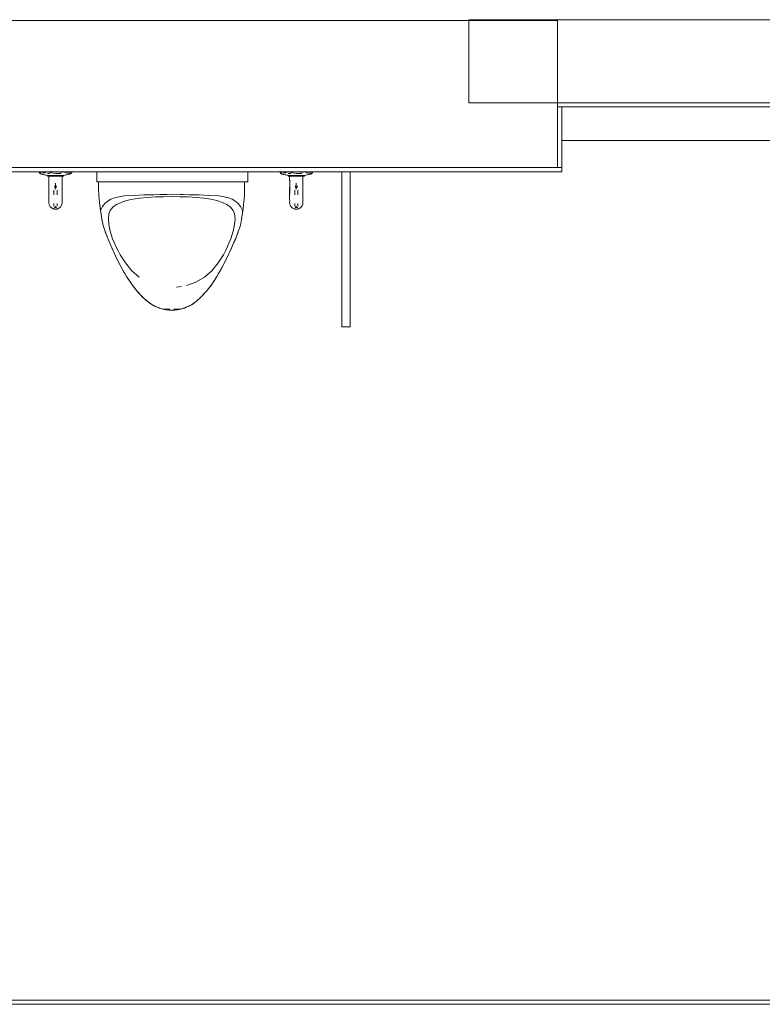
# Model space of a CAD drawing. Header units: millimetres. Extents: x -261 to 187, y -214 to 106.
# Tile 167 of 256: x -211.92 to -210.14, y -143.05 to -140.68. Entities that reach past the tile are written whole.
import ezdxf

# ---------------------------------------------------------------- set-up
doc = ezdxf.new("R2010")
doc.units = ezdxf.units.MM
doc.header["$LTSCALE"] = 0.005
doc.header["$MEASUREMENT"] = 0
for name, color, linetype, lineweight in [('IFC-Elemento terminal-Contorno', 9, 'Continuous', 5), ('IFC-Parede padrão-Contorno', 9, 'Continuous', 5), ('IFC-Parede-Contorno', 9, 'Continuous', 5), ('IFC-Viga-Contorno', 9, 'Continuous', 5)]:
    doc.layers.add(name, color=color, linetype=linetype, lineweight=lineweight)

msp = doc.modelspace()

# ---------------------------------------------------------------- linework, layer by layer
at = {"layer": 'IFC-Elemento terminal-Contorno', "lineweight": 5}
for p, q in [((-211.8781, -141.0473), (-211.8778, -141.0487)), ((-211.8778, -141.0487), (-211.8769, -141.0492)), ((-211.8778, -141.0487), (-211.8764, -141.0506)), ((-211.8776, -141.0473), (-211.8773, -141.0487)), ((-211.8773, -141.0487), (-211.8756, -141.0496)), ((-211.8773, -141.0487), (-211.8759, -141.0506)), ((-211.8764, -141.0506), (-211.8757, -141.0514)), ((-211.8759, -141.0506), (-211.8752, -141.0514)), ((-211.8757, -141.0514), (-211.8735, -141.0527)), ((-211.8757, -141.0514), (-211.8742, -141.052)), ((-211.8756, -141.0496), (-211.874, -141.0483)), ((-211.8752, -141.0514), (-211.8729, -141.0523)), ((-211.8752, -141.0514), (-211.873, -141.0527)), ((-211.8735, -141.0527), (-211.8688, -141.0535)), ((-211.873, -141.0527), (-211.8683, -141.0535)), ((-211.8729, -141.0523), (-211.8683, -141.0535)), ((-211.8699, -141.0532), (-211.8688, -141.0535)), ((-211.8697, -141.0499), (-211.8645, -141.0502)), ((-211.8688, -141.0535), (-211.8645, -141.0545)), ((-211.8688, -141.0535), (-211.8585, -141.0561)), ((-211.8683, -141.0535), (-211.8565, -141.0561)), ((-211.8683, -141.0535), (-211.858, -141.0561)), ((-211.8645, -141.0502), (-211.861, -141.0483)), ((-211.8585, -141.0561), (-211.858, -141.0561)), ((-211.8585, -141.0561), (-211.858, -141.0578)), ((-211.8582, -141.0513), (-211.8522, -141.0512)), ((-211.858, -141.0561), (-211.8565, -141.0561)), ((-211.858, -141.0561), (-211.8575, -141.0578)), ((-211.858, -141.0578), (-211.8575, -141.0578)), ((-211.8575, -141.0578), (-211.8561, -141.0578)), ((-211.8565, -141.0561), (-211.8551, -141.0561)), ((-211.8561, -141.0578), (-211.8547, -141.0578)), ((-211.8551, -141.0561), (-211.8537, -141.0561)), ((-211.855, -141.0484), (-211.8472, -141.0498)), ((-211.8547, -141.0588), (-211.8547, -141.0578)), ((-211.8547, -141.0578), (-211.8534, -141.0578)), ((-211.8547, -141.0611), (-211.8547, -141.0588)), ((-211.8547, -141.0588), (-211.8546, -141.0744)), ((-211.8547, -141.0611), (-211.8546, -141.078)), ((-211.8537, -141.0561), (-211.8523, -141.0561)), ((-211.8534, -141.0578), (-211.852, -141.0578)), ((-211.8523, -141.0561), (-211.852, -141.0578)), ((-211.8523, -141.0561), (-211.8489, -141.0561)), ((-211.852, -141.0578), (-211.8487, -141.0578)), ((-211.8489, -141.0561), (-211.8455, -141.0561)), ((-211.8487, -141.0578), (-211.8454, -141.0578)), ((-211.8472, -141.0498), (-211.8387, -141.0511)), ((-211.8455, -141.0561), (-211.8421, -141.0561)), ((-211.8454, -141.0578), (-211.8429, -141.0578)), ((-211.8429, -141.0578), (-211.8387, -141.0578)), ((-211.8421, -141.0561), (-211.8414, -141.0561)), ((-211.8414, -141.0561), (-211.8387, -141.0561)), ((-211.8387, -141.0511), (-211.8321, -141.0512)), ((-211.8387, -141.0578), (-211.8387, -141.0561)), ((-211.8387, -141.0561), (-211.8353, -141.0561)), ((-211.8387, -141.0578), (-211.8354, -141.0578)), ((-211.8354, -141.0578), (-211.8321, -141.0578)), ((-211.8353, -141.0561), (-211.8344, -141.0561)), ((-211.8344, -141.0561), (-211.8319, -141.0561)), ((-211.8321, -141.0512), (-211.8256, -141.0512)), ((-211.8321, -141.0578), (-211.8288, -141.0578)), ((-211.8319, -141.0561), (-211.8251, -141.0561)), ((-211.8319, -141.0561), (-211.83, -141.0561)), ((-211.83, -141.0561), (-211.8285, -141.0561)), ((-211.8288, -141.0578), (-211.8254, -141.0578)), ((-211.8286, -141.0483), (-211.8214, -141.0485)), ((-211.8254, -141.0578), (-211.8251, -141.0561)), ((-211.8254, -141.0578), (-211.8241, -141.0578)), ((-211.8251, -141.0561), (-211.8237, -141.0561)), ((-211.8241, -141.0578), (-211.8227, -141.0578)), ((-211.8237, -141.0561), (-211.8223, -141.0561)), ((-211.8228, -141.0763), (-211.8227, -141.0588)), ((-211.8228, -141.0704), (-211.8227, -141.0611)), ((-211.8227, -141.0611), (-211.8227, -141.0578)), ((-211.8227, -141.0588), (-211.8227, -141.0578)), ((-211.8227, -141.0578), (-211.8213, -141.0578)), ((-211.8223, -141.0561), (-211.8209, -141.0561)), ((-211.8213, -141.0578), (-211.8199, -141.0578)), ((-211.8209, -141.0561), (-211.8091, -141.0535)), ((-211.8209, -141.0561), (-211.8195, -141.0561)), ((-211.8199, -141.0578), (-211.8195, -141.0561)), ((-211.8199, -141.0578), (-211.8194, -141.0578)), ((-211.8195, -141.0561), (-211.8091, -141.0535)), ((-211.8195, -141.0561), (-211.8189, -141.0561)), ((-211.8194, -141.0578), (-211.8189, -141.0561)), ((-211.8189, -141.0561), (-211.8086, -141.0535)), ((-211.8163, -141.0493), (-211.8103, -141.051)), ((-211.8129, -141.0545), (-211.8086, -141.0535)), ((-211.8103, -141.051), (-211.8062, -141.051)), ((-211.8091, -141.0535), (-211.8045, -141.0527)), ((-211.8086, -141.0535), (-211.8039, -141.0527)), ((-211.8062, -141.051), (-211.8029, -141.0505)), ((-211.8045, -141.0527), (-211.8022, -141.0514)), ((-211.8039, -141.0527), (-211.8017, -141.0514)), ((-211.8029, -141.0505), (-211.8015, -141.0506)), ((-211.8022, -141.0514), (-211.8015, -141.0506)), ((-211.8017, -141.0514), (-211.801, -141.0506)), ((-211.8015, -141.0506), (-211.8002, -141.0487)), ((-211.8015, -141.0506), (-211.801, -141.0506)), ((-211.801, -141.0506), (-211.7996, -141.0487)), ((-211.8002, -141.0487), (-211.7999, -141.0473)), ((-211.7996, -141.0487), (-211.7993, -141.0473)), ((-211.7388, -141.0715), (-211.7388, -141.0473)), ((-211.3755, -141.0715), (-211.3755, -141.0473)), ((-211.2982, -141.0473), (-211.2979, -141.0487)), ((-211.2979, -141.0487), (-211.297, -141.0492)), ((-211.2979, -141.0487), (-211.2965, -141.0506)), ((-211.2976, -141.0473), (-211.2973, -141.0487)), ((-211.2973, -141.0487), (-211.2957, -141.0496)), ((-211.2973, -141.0487), (-211.296, -141.0506)), ((-211.2965, -141.0506), (-211.2958, -141.0514)), ((-211.296, -141.0506), (-211.2953, -141.0514)), ((-211.2958, -141.0514), (-211.2935, -141.0527)), ((-211.2958, -141.0514), (-211.2942, -141.052)), ((-211.2957, -141.0496), (-211.2941, -141.0483)), ((-211.2953, -141.0514), (-211.2929, -141.0523)), ((-211.2953, -141.0514), (-211.293, -141.0527)), ((-211.2935, -141.0527), (-211.2889, -141.0535)), ((-211.293, -141.0527), (-211.2883, -141.0535)), ((-211.2929, -141.0523), (-211.2883, -141.0535)), ((-211.29, -141.0532), (-211.2889, -141.0535)), ((-211.2898, -141.0499), (-211.2845, -141.0502)), ((-211.2889, -141.0535), (-211.2845, -141.0545)), ((-211.2889, -141.0535), (-211.2786, -141.0561)), ((-211.2883, -141.0535), (-211.2766, -141.0561)), ((-211.2883, -141.0535), (-211.278, -141.0561)), ((-211.2845, -141.0502), (-211.2811, -141.0483)), ((-211.2786, -141.0561), (-211.278, -141.0561)), ((-211.2786, -141.0561), (-211.2781, -141.0578)), ((-211.2783, -141.0513), (-211.2722, -141.0512)), ((-211.2781, -141.0578), (-211.2775, -141.0578)), ((-211.278, -141.0561), (-211.2766, -141.0561)), ((-211.278, -141.0561), (-211.2775, -141.0578)), ((-211.2775, -141.0578), (-211.2762, -141.0578)), ((-211.2766, -141.0561), (-211.2752, -141.0561)), ((-211.2762, -141.0578), (-211.2748, -141.0578)), ((-211.2752, -141.0561), (-211.2738, -141.0561)), ((-211.2751, -141.0484), (-211.2673, -141.0498)), ((-211.2748, -141.0588), (-211.2748, -141.0578)), ((-211.2748, -141.0578), (-211.2734, -141.0578)), ((-211.2748, -141.0611), (-211.2748, -141.0588)), ((-211.2748, -141.0588), (-211.2747, -141.0744)), ((-211.2748, -141.0611), (-211.2747, -141.078)), ((-211.2738, -141.0561), (-211.2724, -141.0561)), ((-211.2734, -141.0578), (-211.272, -141.0578)), ((-211.2724, -141.0561), (-211.272, -141.0578)), ((-211.2724, -141.0561), (-211.269, -141.0561)), ((-211.272, -141.0578), (-211.2687, -141.0578)), ((-211.269, -141.0561), (-211.2656, -141.0561)), ((-211.2687, -141.0578), (-211.2654, -141.0578)), ((-211.2673, -141.0498), (-211.2588, -141.0511)), ((-211.2656, -141.0561), (-211.2622, -141.0561)), ((-211.2654, -141.0578), (-211.263, -141.0578)), ((-211.263, -141.0578), (-211.2588, -141.0578)), ((-211.2622, -141.0561), (-211.2615, -141.0561)), ((-211.2615, -141.0561), (-211.2588, -141.0561)), ((-211.2588, -141.0511), (-211.2521, -141.0512)), ((-211.2588, -141.0578), (-211.2588, -141.0561)), ((-211.2588, -141.0561), (-211.2554, -141.0561)), ((-211.2588, -141.0578), (-211.2554, -141.0578)), ((-211.2554, -141.0561), (-211.2544, -141.0561)), ((-211.2554, -141.0578), (-211.2521, -141.0578)), ((-211.2544, -141.0561), (-211.252, -141.0561)), ((-211.2521, -141.0512), (-211.2457, -141.0512)), ((-211.2521, -141.0578), (-211.2488, -141.0578)), ((-211.252, -141.0561), (-211.2452, -141.0561)), ((-211.252, -141.0561), (-211.2501, -141.0561)), ((-211.2501, -141.0561), (-211.2486, -141.0561)), ((-211.2488, -141.0578), (-211.2455, -141.0578)), ((-211.2487, -141.0483), (-211.2414, -141.0485)), ((-211.2455, -141.0578), (-211.2452, -141.0561)), ((-211.2455, -141.0578), (-211.2441, -141.0578)), ((-211.2452, -141.0561), (-211.2437, -141.0561)), ((-211.2441, -141.0578), (-211.2427, -141.0578)), ((-211.2437, -141.0561), (-211.2423, -141.0561)), ((-211.2428, -141.0611), (-211.2428, -141.0578)), ((-211.2428, -141.0588), (-211.2428, -141.0578)), ((-211.2428, -141.0763), (-211.2428, -141.0588)), ((-211.2428, -141.0704), (-211.2428, -141.0611)), ((-211.2427, -141.0578), (-211.2414, -141.0578)), ((-211.2423, -141.0561), (-211.2409, -141.0561)), ((-211.2414, -141.0578), (-211.24, -141.0578)), ((-211.2409, -141.0561), (-211.2292, -141.0535)), ((-211.2409, -141.0561), (-211.2395, -141.0561)), ((-211.24, -141.0578), (-211.2395, -141.0561)), ((-211.24, -141.0578), (-211.2394, -141.0578)), ((-211.2395, -141.0561), (-211.2292, -141.0535)), ((-211.2395, -141.0561), (-211.239, -141.0561)), ((-211.2394, -141.0578), (-211.239, -141.0561)), ((-211.239, -141.0561), (-211.2287, -141.0535)), ((-211.2363, -141.0493), (-211.2304, -141.051)), ((-211.233, -141.0545), (-211.2287, -141.0535)), ((-211.2304, -141.051), (-211.2262, -141.051)), ((-211.2292, -141.0535), (-211.2245, -141.0527)), ((-211.2287, -141.0535), (-211.224, -141.0527)), ((-211.2262, -141.051), (-211.223, -141.0505)), ((-211.2245, -141.0527), (-211.2223, -141.0514)), ((-211.224, -141.0527), (-211.2217, -141.0514)), ((-211.223, -141.0505), (-211.2216, -141.0506)), ((-211.2223, -141.0514), (-211.2216, -141.0506)), ((-211.2217, -141.0514), (-211.221, -141.0506)), ((-211.2216, -141.0506), (-211.2202, -141.0487)), ((-211.2216, -141.0506), (-211.221, -141.0506)), ((-211.221, -141.0506), (-211.2196, -141.0487)), ((-211.2202, -141.0487), (-211.2199, -141.0473)), ((-211.2196, -141.0487), (-211.2194, -141.0473)), ((-211.8547, -141.0895), (-211.8546, -141.078)), ((-211.8547, -141.0895), (-211.8547, -141.1001)), ((-211.8547, -141.1067), (-211.8546, -141.0914)), ((-211.8546, -141.0914), (-211.8546, -141.0744)), ((-211.8427, -141.1024), (-211.8426, -141.0912)), ((-211.8412, -141.0811), (-211.8387, -141.0888)), ((-211.8387, -141.0888), (-211.8387, -141.0744)), ((-211.8387, -141.0888), (-211.8362, -141.0811)), ((-211.8348, -141.0912), (-211.8347, -141.1024)), ((-211.8228, -141.0763), (-211.8227, -141.0882)), ((-211.8227, -141.0992), (-211.8227, -141.0882)), ((-211.7388, -141.0715), (-211.7284, -141.0715)), ((-211.7354, -141.0715), (-211.7353, -141.0897)), ((-211.7354, -141.0888), (-211.7353, -141.0877)), ((-211.7354, -141.0888), (-211.7353, -141.0897)), ((-211.7353, -141.0897), (-211.7343, -141.1029)), ((-211.7285, -141.0715), (-211.7284, -141.0715)), ((-211.7284, -141.0715), (-211.7071, -141.0715)), ((-211.7071, -141.0715), (-211.6972, -141.0715)), ((-211.6972, -141.0715), (-211.6837, -141.0715)), ((-211.6837, -141.0715), (-211.6673, -141.0715)), ((-211.6673, -141.0715), (-211.6488, -141.0715)), ((-211.6488, -141.0715), (-211.588, -141.0715)), ((-211.588, -141.0715), (-211.5263, -141.0715)), ((-211.5263, -141.0715), (-211.4655, -141.0715)), ((-211.4655, -141.0715), (-211.447, -141.0715)), ((-211.447, -141.0715), (-211.4306, -141.0715)), ((-211.4306, -141.0715), (-211.4171, -141.0715)), ((-211.4171, -141.0715), (-211.4072, -141.0715)), ((-211.4072, -141.0715), (-211.3859, -141.0715)), ((-211.3859, -141.0715), (-211.3755, -141.0715)), ((-211.3833, -141.0715), (-211.3832, -141.1024)), ((-211.2748, -141.0895), (-211.2747, -141.078)), ((-211.2748, -141.0895), (-211.2748, -141.1001)), ((-211.2748, -141.1067), (-211.2747, -141.0914)), ((-211.2747, -141.0914), (-211.2747, -141.0744)), ((-211.2627, -141.1024), (-211.2627, -141.0912)), ((-211.2612, -141.0811), (-211.2588, -141.0888)), ((-211.2588, -141.0888), (-211.2588, -141.0744)), ((-211.2588, -141.0888), (-211.2563, -141.0811)), ((-211.2549, -141.0912), (-211.2548, -141.1024)), ((-211.2428, -141.0763), (-211.2428, -141.0882)), ((-211.2428, -141.0992), (-211.2428, -141.0882)), ((-211.8547, -141.1001), (-211.8547, -141.1028)), ((-211.8547, -141.1067), (-211.8547, -141.1137)), ((-211.8547, -141.1137), (-211.8546, -141.1172)), ((-211.823, -141.118), (-211.8228, -141.1112)), ((-211.8228, -141.1104), (-211.8227, -141.0992)), ((-211.8228, -141.1177), (-211.8228, -141.1104)), ((-211.8228, -141.1112), (-211.8228, -141.1104)), ((-211.8228, -141.1173), (-211.8227, -141.114)), ((-211.8227, -141.1027), (-211.8227, -141.1073)), ((-211.8227, -141.1073), (-211.8227, -141.114)), ((-211.7343, -141.1029), (-211.7341, -141.1043)), ((-211.7341, -141.1043), (-211.7325, -141.1203)), ((-211.712, -141.117), (-211.7051, -141.1131)), ((-211.7051, -141.1131), (-211.6963, -141.1099)), ((-211.6963, -141.1099), (-211.6857, -141.1074)), ((-211.6857, -141.1074), (-211.6735, -141.1055)), ((-211.6735, -141.1055), (-211.6502, -141.1041)), ((-211.6675, -141.1166), (-211.6525, -141.1132)), ((-211.6525, -141.1132), (-211.6357, -141.1107)), ((-211.6502, -141.1041), (-211.6262, -141.1031)), ((-211.6357, -141.1107), (-211.6175, -141.109)), ((-211.6262, -141.1031), (-211.6016, -141.1026)), ((-211.6175, -141.109), (-211.5983, -141.1079)), ((-211.6016, -141.1026), (-211.5872, -141.1022)), ((-211.5983, -141.1079), (-211.5786, -141.1073)), ((-211.5872, -141.1022), (-211.5805, -141.102)), ((-211.5805, -141.102), (-211.5699, -141.1018)), ((-211.5786, -141.1073), (-211.5587, -141.1072)), ((-211.5699, -141.1018), (-211.5593, -141.1015)), ((-211.5593, -141.1015), (-211.5381, -141.102)), ((-211.5587, -141.1072), (-211.539, -141.1073)), ((-211.539, -141.1073), (-211.5193, -141.1079)), ((-211.5381, -141.102), (-211.5314, -141.1022)), ((-211.5314, -141.1022), (-211.5169, -141.1026)), ((-211.5193, -141.1079), (-211.5, -141.109)), ((-211.5169, -141.1026), (-211.4924, -141.1031)), ((-211.5, -141.109), (-211.4818, -141.1107)), ((-211.4924, -141.1031), (-211.4684, -141.1041)), ((-211.4818, -141.1107), (-211.465, -141.1132)), ((-211.4684, -141.1041), (-211.4451, -141.1055)), ((-211.465, -141.1132), (-211.45, -141.1166)), ((-211.4451, -141.1055), (-211.4329, -141.1074)), ((-211.4329, -141.1074), (-211.4223, -141.1099)), ((-211.4223, -141.1099), (-211.4135, -141.1131)), ((-211.4135, -141.1131), (-211.4066, -141.117)), ((-211.3857, -141.1265), (-211.3843, -141.1143)), ((-211.3843, -141.1143), (-211.3841, -141.1125)), ((-211.3841, -141.1125), (-211.3833, -141.1034)), ((-211.3833, -141.1034), (-211.3832, -141.1024)), ((-211.2748, -141.1001), (-211.2747, -141.1028)), ((-211.2748, -141.1067), (-211.2748, -141.1137)), ((-211.2748, -141.1137), (-211.2747, -141.1172)), ((-211.243, -141.118), (-211.2428, -141.1112)), ((-211.2428, -141.1104), (-211.2428, -141.0992)), ((-211.2428, -141.1027), (-211.2428, -141.1073)), ((-211.2428, -141.1073), (-211.2428, -141.114)), ((-211.2428, -141.1177), (-211.2428, -141.1104)), ((-211.2428, -141.1112), (-211.2428, -141.1104)), ((-211.2428, -141.1173), (-211.2428, -141.114)), ((-211.8547, -141.1213), (-211.8546, -141.1172)), ((-211.8547, -141.1213), (-211.8546, -141.1234)), ((-211.8546, -141.1234), (-211.8542, -141.1255)), ((-211.8542, -141.1255), (-211.8535, -141.1274)), ((-211.8535, -141.1274), (-211.8526, -141.1293)), ((-211.8526, -141.1293), (-211.8514, -141.1311)), ((-211.8514, -141.1311), (-211.85, -141.1326)), ((-211.85, -141.1326), (-211.8485, -141.134)), ((-211.8485, -141.134), (-211.8467, -141.1352)), ((-211.8467, -141.1352), (-211.8443, -141.1363)), ((-211.8467, -141.1352), (-211.845, -141.136)), ((-211.8452, -141.1359), (-211.8448, -141.1361)), ((-211.8448, -141.1361), (-211.8443, -141.1363)), ((-211.8448, -141.1361), (-211.8446, -141.1362)), ((-211.8446, -141.1362), (-211.8445, -141.1362)), ((-211.8443, -141.1363), (-211.8429, -141.1368)), ((-211.8429, -141.1368), (-211.8387, -141.1373)), ((-211.8429, -141.1368), (-211.8418, -141.137)), ((-211.8427, -141.1235), (-211.8426, -141.1298)), ((-211.8418, -141.137), (-211.8387, -141.1373)), ((-211.8418, -141.137), (-211.8417, -141.137)), ((-211.8417, -141.137), (-211.8387, -141.1373)), ((-211.8412, -141.1339), (-211.8387, -141.1313)), ((-211.8387, -141.1313), (-211.8362, -141.1339)), ((-211.8387, -141.1342), (-211.8387, -141.1313)), ((-211.8387, -141.1373), (-211.8358, -141.1371)), ((-211.8358, -141.1371), (-211.8346, -141.1368)), ((-211.8358, -141.1371), (-211.8356, -141.137)), ((-211.8356, -141.137), (-211.8346, -141.1368)), ((-211.8348, -141.1298), (-211.8347, -141.1235)), ((-211.8346, -141.1368), (-211.8329, -141.1362)), ((-211.8346, -141.1368), (-211.8331, -141.1363)), ((-211.8331, -141.1363), (-211.833, -141.1363)), ((-211.8329, -141.1362), (-211.8307, -141.1352)), ((-211.8329, -141.1362), (-211.8326, -141.1361)), ((-211.8326, -141.1361), (-211.8323, -141.136)), ((-211.8307, -141.1352), (-211.829, -141.134)), ((-211.829, -141.134), (-211.8274, -141.1326)), ((-211.8274, -141.1326), (-211.826, -141.1311)), ((-211.826, -141.1311), (-211.8249, -141.1293)), ((-211.8249, -141.1293), (-211.8239, -141.1274)), ((-211.8239, -141.1274), (-211.8233, -141.1255)), ((-211.8233, -141.1255), (-211.8229, -141.1234)), ((-211.8229, -141.1234), (-211.8227, -141.1213)), ((-211.8228, -141.1173), (-211.8227, -141.1213)), ((-211.8228, -141.1177), (-211.8227, -141.1213)), ((-211.7325, -141.1203), (-211.7324, -141.1218)), ((-211.7324, -141.1218), (-211.73, -141.1402)), ((-211.7313, -141.1302), (-211.7303, -141.1386)), ((-211.7303, -141.1386), (-211.7302, -141.1393)), ((-211.7303, -141.1386), (-211.7302, -141.1394)), ((-211.73, -141.1402), (-211.7255, -141.1313)), ((-211.7255, -141.1313), (-211.7195, -141.1235)), ((-211.7195, -141.1235), (-211.712, -141.117)), ((-211.707, -141.1402), (-211.7004, -141.1327)), ((-211.7004, -141.1327), (-211.6916, -141.1263)), ((-211.6916, -141.1263), (-211.6806, -141.1209)), ((-211.6806, -141.1209), (-211.6675, -141.1166)), ((-211.45, -141.1166), (-211.4369, -141.1209)), ((-211.4369, -141.1209), (-211.4259, -141.1263)), ((-211.4259, -141.1263), (-211.4171, -141.1327)), ((-211.4171, -141.1327), (-211.4105, -141.1402)), ((-211.4066, -141.117), (-211.3991, -141.1235)), ((-211.3991, -141.1235), (-211.3931, -141.1313)), ((-211.3931, -141.1313), (-211.3885, -141.1402)), ((-211.3877, -141.1418), (-211.3857, -141.1265)), ((-211.3868, -141.1351), (-211.3859, -141.1286)), ((-211.3863, -141.1311), (-211.3859, -141.1286)), ((-211.3859, -141.1286), (-211.3857, -141.1265)), ((-211.2748, -141.1213), (-211.2747, -141.1172)), ((-211.2748, -141.1213), (-211.2746, -141.1234)), ((-211.2746, -141.1234), (-211.2742, -141.1255)), ((-211.2742, -141.1255), (-211.2735, -141.1274)), ((-211.2735, -141.1274), (-211.2726, -141.1293)), ((-211.2726, -141.1293), (-211.2715, -141.1311)), ((-211.2715, -141.1311), (-211.2701, -141.1326)), ((-211.2701, -141.1326), (-211.2685, -141.134)), ((-211.2685, -141.134), (-211.2668, -141.1352)), ((-211.2668, -141.1352), (-211.2643, -141.1363)), ((-211.2668, -141.1352), (-211.2651, -141.136)), ((-211.2653, -141.1359), (-211.2649, -141.1361)), ((-211.2649, -141.1361), (-211.2643, -141.1363)), ((-211.2649, -141.1361), (-211.2646, -141.1362)), ((-211.2646, -141.1362), (-211.2645, -141.1362)), ((-211.2643, -141.1363), (-211.2629, -141.1368)), ((-211.2629, -141.1368), (-211.2588, -141.1373)), ((-211.2629, -141.1368), (-211.2618, -141.137)), ((-211.2627, -141.1235), (-211.2627, -141.1298)), ((-211.2618, -141.137), (-211.2588, -141.1373)), ((-211.2618, -141.137), (-211.2617, -141.137)), ((-211.2617, -141.137), (-211.2588, -141.1373)), ((-211.2612, -141.1339), (-211.2588, -141.1313)), ((-211.2588, -141.1313), (-211.2563, -141.1339)), ((-211.2588, -141.1342), (-211.2588, -141.1313)), ((-211.2588, -141.1373), (-211.2558, -141.1371)), ((-211.2558, -141.1371), (-211.2546, -141.1368)), ((-211.2558, -141.1371), (-211.2556, -141.137)), ((-211.2556, -141.137), (-211.2546, -141.1368)), ((-211.2549, -141.1298), (-211.2548, -141.1235)), ((-211.2546, -141.1368), (-211.253, -141.1362)), ((-211.2546, -141.1368), (-211.2531, -141.1363)), ((-211.2531, -141.1363), (-211.253, -141.1363)), ((-211.253, -141.1362), (-211.2508, -141.1352)), ((-211.253, -141.1362), (-211.2526, -141.1361)), ((-211.2526, -141.1361), (-211.2524, -141.136)), ((-211.2508, -141.1352), (-211.249, -141.134)), ((-211.249, -141.134), (-211.2475, -141.1326)), ((-211.2475, -141.1326), (-211.2461, -141.1311)), ((-211.2461, -141.1311), (-211.2449, -141.1293)), ((-211.2449, -141.1293), (-211.244, -141.1274)), ((-211.244, -141.1274), (-211.2433, -141.1255)), ((-211.2433, -141.1255), (-211.2429, -141.1234)), ((-211.2429, -141.1234), (-211.2428, -141.1213)), ((-211.2428, -141.1173), (-211.2428, -141.1213)), ((-211.2428, -141.1177), (-211.2428, -141.1213)), ((-211.73, -141.1402), (-211.7287, -141.1494)), ((-211.7287, -141.1494), (-211.7268, -141.1615)), ((-211.7278, -141.1552), (-211.7275, -141.1574)), ((-211.7275, -141.1574), (-211.7272, -141.1588)), ((-211.7268, -141.1615), (-211.7242, -141.1763)), ((-211.7113, -141.1603), (-211.7102, -141.1488)), ((-211.7113, -141.1603), (-211.7101, -141.1743)), ((-211.7102, -141.1488), (-211.707, -141.1402)), ((-211.4105, -141.1402), (-211.4073, -141.1488)), ((-211.4074, -141.1743), (-211.4062, -141.1603)), ((-211.4073, -141.1488), (-211.4062, -141.1603)), ((-211.3933, -141.1763), (-211.3908, -141.1624)), ((-211.3908, -141.1624), (-211.389, -141.1508)), ((-211.3908, -141.1624), (-211.3904, -141.16)), ((-211.3904, -141.16), (-211.3901, -141.1577)), ((-211.389, -141.1508), (-211.3877, -141.1418)), ((-211.3885, -141.1402), (-211.3881, -141.141)), ((-211.3882, -141.1454), (-211.388, -141.144)), ((-211.3881, -141.141), (-211.3877, -141.1418)), ((-211.388, -141.144), (-211.3879, -141.1433)), ((-211.7242, -141.1763), (-211.7189, -141.1912)), ((-211.7101, -141.1743), (-211.7067, -141.1905)), ((-211.4107, -141.1905), (-211.4074, -141.1743)), ((-211.3986, -141.1912), (-211.3933, -141.1763)), ((-211.7189, -141.1912), (-211.7127, -141.2076)), ((-211.7189, -141.1912), (-211.7187, -141.1918)), ((-211.7187, -141.1918), (-211.7127, -141.2076)), ((-211.7127, -141.2076), (-211.7054, -141.2252)), ((-211.7127, -141.2076), (-211.7124, -141.2082)), ((-211.7124, -141.2082), (-211.7054, -141.2252)), ((-211.7067, -141.1905), (-211.7011, -141.2084)), ((-211.7011, -141.2084), (-211.6972, -141.218)), ((-211.4203, -141.218), (-211.4164, -141.2084)), ((-211.4164, -141.2084), (-211.4107, -141.1905)), ((-211.4121, -141.2252), (-211.4048, -141.2076)), ((-211.4121, -141.2252), (-211.405, -141.2081)), ((-211.405, -141.2081), (-211.4048, -141.2076)), ((-211.4048, -141.2076), (-211.3986, -141.1912)), ((-211.4048, -141.2076), (-211.3988, -141.1917)), ((-211.3988, -141.1917), (-211.3986, -141.1912)), ((-211.7054, -141.2252), (-211.701, -141.235)), ((-211.7054, -141.2252), (-211.7013, -141.2347)), ((-211.6972, -141.218), (-211.6932, -141.2276)), ((-211.6932, -141.2276), (-211.6881, -141.2375)), ((-211.4294, -141.2375), (-211.4242, -141.2276)), ((-211.4242, -141.2276), (-211.4203, -141.218)), ((-211.4188, -141.2403), (-211.4154, -141.2327)), ((-211.4165, -141.235), (-211.4121, -141.2252)), ((-211.4154, -141.2327), (-211.4121, -141.2252)), ((-211.7013, -141.2347), (-211.6969, -141.2442)), ((-211.701, -141.235), (-211.6966, -141.2448)), ((-211.6969, -141.2442), (-211.6966, -141.2448)), ((-211.6966, -141.2448), (-211.6867, -141.265)), ((-211.6955, -141.247), (-211.6884, -141.2617)), ((-211.6881, -141.2375), (-211.683, -141.2473)), ((-211.683, -141.2473), (-211.6704, -141.2669)), ((-211.4471, -141.2669), (-211.4345, -141.2473)), ((-211.4345, -141.2473), (-211.4294, -141.2375)), ((-211.4308, -141.265), (-211.4209, -141.2448)), ((-211.4308, -141.265), (-211.4253, -141.254)), ((-211.4253, -141.254), (-211.4221, -141.2474)), ((-211.4209, -141.2448), (-211.4165, -141.235)), ((-211.4209, -141.2448), (-211.4188, -141.2403)), ((-211.6884, -141.2617), (-211.6867, -141.265)), ((-211.6867, -141.265), (-211.6756, -141.2855)), ((-211.6835, -141.2708), (-211.6786, -141.2802)), ((-211.6786, -141.2802), (-211.6756, -141.2855)), ((-211.6704, -141.2669), (-211.6551, -141.2855)), ((-211.4623, -141.2855), (-211.4471, -141.2669)), ((-211.4419, -141.2855), (-211.4308, -141.265)), ((-211.4409, -141.2838), (-211.4327, -141.2686)), ((-211.4327, -141.2686), (-211.4308, -141.265)), ((-211.6756, -141.2855), (-211.6717, -141.2924)), ((-211.6717, -141.2924), (-211.6677, -141.2992)), ((-211.6677, -141.2992), (-211.6608, -141.3101)), ((-211.6677, -141.2992), (-211.656, -141.3171)), ((-211.6551, -141.2855), (-211.6375, -141.3013)), ((-211.5005, -141.3135), (-211.48, -141.3013)), ((-211.48, -141.3013), (-211.4623, -141.2855)), ((-211.4616, -141.3173), (-211.4498, -141.2992)), ((-211.4567, -141.3102), (-211.4498, -141.2992)), ((-211.4498, -141.2992), (-211.4458, -141.2924)), ((-211.4458, -141.2924), (-211.4419, -141.2855)), ((-211.4419, -141.2855), (-211.4409, -141.2838)), ((-211.6608, -141.3101), (-211.656, -141.3171)), ((-211.656, -141.3171), (-211.6428, -141.3341)), ((-211.6551, -141.3183), (-211.6534, -141.3207)), ((-211.6534, -141.3207), (-211.6469, -141.3289)), ((-211.5469, -141.3251), (-211.535, -141.3233)), ((-211.5232, -141.3215), (-211.5005, -141.3135)), ((-211.475, -141.3345), (-211.4616, -141.3173)), ((-211.4709, -141.3292), (-211.4642, -141.3209)), ((-211.4642, -141.3209), (-211.4625, -141.3185)), ((-211.4616, -141.3173), (-211.4567, -141.3102)), ((-211.6428, -141.3341), (-211.641, -141.3362)), ((-211.6428, -141.3341), (-211.6315, -141.3464)), ((-211.641, -141.3362), (-211.6332, -141.3446)), ((-211.6332, -141.3446), (-211.6287, -141.3495)), ((-211.6332, -141.3446), (-211.6308, -141.3473)), ((-211.6315, -141.3464), (-211.6284, -141.3499)), ((-211.6308, -141.3473), (-211.6287, -141.3495)), ((-211.6308, -141.3473), (-211.6295, -141.3486)), ((-211.6299, -141.3482), (-211.6285, -141.3497)), ((-211.6295, -141.3486), (-211.6287, -141.3495)), ((-211.6295, -141.3486), (-211.6289, -141.3493)), ((-211.6291, -141.3491), (-211.6285, -141.3497)), ((-211.6291, -141.3491), (-211.6287, -141.3495)), ((-211.6289, -141.3493), (-211.6287, -141.3495)), ((-211.6287, -141.3495), (-211.6285, -141.3497)), ((-211.6287, -141.3495), (-211.6286, -141.3496)), ((-211.6287, -141.3495), (-211.6285, -141.3497)), ((-211.6286, -141.3496), (-211.6285, -141.3498)), ((-211.6285, -141.3497), (-211.6284, -141.3499)), ((-211.6285, -141.3497), (-211.6285, -141.3498)), ((-211.6284, -141.3499), (-211.6283, -141.35)), ((-211.6283, -141.3494), (-211.6197, -141.3578)), ((-211.6283, -141.3497), (-211.6283, -141.3494)), ((-211.6283, -141.3494), (-211.6181, -141.3592)), ((-211.6283, -141.3499), (-211.6283, -141.3497)), ((-211.6283, -141.35), (-211.6283, -141.3499)), ((-211.4998, -141.3596), (-211.4897, -141.35)), ((-211.498, -141.3581), (-211.4897, -141.35)), ((-211.4897, -141.3505), (-211.4768, -141.3366)), ((-211.4897, -141.3505), (-211.4872, -141.3478)), ((-211.4897, -141.3505), (-211.489, -141.3497)), ((-211.4897, -141.3505), (-211.4891, -141.3498)), ((-211.4897, -141.3503), (-211.4897, -141.35)), ((-211.4897, -141.3505), (-211.4893, -141.3501)), ((-211.4897, -141.3505), (-211.4896, -141.3503)), ((-211.4897, -141.3504), (-211.4897, -141.3503)), ((-211.4897, -141.3505), (-211.4897, -141.3504)), ((-211.4896, -141.3503), (-211.4896, -141.3503)), ((-211.4893, -141.3501), (-211.4881, -141.3487)), ((-211.4893, -141.3501), (-211.4889, -141.3496)), ((-211.4891, -141.3498), (-211.4885, -141.3492)), ((-211.4889, -141.3496), (-211.4881, -141.3487)), ((-211.4888, -141.3495), (-211.4885, -141.3492)), ((-211.4884, -141.349), (-211.475, -141.3345)), ((-211.4881, -141.3487), (-211.475, -141.3345)), ((-211.4872, -141.3478), (-211.4861, -141.3465)), ((-211.4768, -141.3366), (-211.475, -141.3345)), ((-211.6197, -141.3578), (-211.6181, -141.3592)), ((-211.6181, -141.3592), (-211.6066, -141.3673)), ((-211.6181, -141.3592), (-211.61, -141.3652)), ((-211.61, -141.3652), (-211.6066, -141.3673)), ((-211.6066, -141.3673), (-211.594, -141.3736)), ((-211.6066, -141.3673), (-211.6004, -141.3707)), ((-211.6004, -141.3707), (-211.594, -141.3736)), ((-211.594, -141.3736), (-211.5806, -141.378)), ((-211.594, -141.3736), (-211.5894, -141.3754)), ((-211.5894, -141.3754), (-211.582, -141.3776)), ((-211.5369, -141.378), (-211.5237, -141.3737)), ((-211.5355, -141.3776), (-211.5281, -141.3754)), ((-211.5281, -141.3754), (-211.5237, -141.3737)), ((-211.5237, -141.3737), (-211.5112, -141.3675)), ((-211.5237, -141.3737), (-211.517, -141.3707)), ((-211.517, -141.3707), (-211.5112, -141.3675)), ((-211.5112, -141.3675), (-211.4998, -141.3596)), ((-211.5112, -141.3675), (-211.5075, -141.3652)), ((-211.5075, -141.3652), (-211.4998, -141.3596)), ((-211.499, -141.3588), (-211.498, -141.3581)), ((-211.582, -141.3776), (-211.5806, -141.378)), ((-211.5806, -141.378), (-211.5635, -141.378)), ((-211.5806, -141.378), (-211.5763, -141.3788)), ((-211.5774, -141.3786), (-211.5736, -141.3794)), ((-211.5763, -141.3788), (-211.5719, -141.3796)), ((-211.5736, -141.3794), (-211.5719, -141.3796)), ((-211.5719, -141.3796), (-211.5654, -141.3803)), ((-211.5676, -141.38), (-211.5654, -141.3803)), ((-211.5665, -141.3801), (-211.5663, -141.3802)), ((-211.5664, -141.3802), (-211.5639, -141.3804)), ((-211.5664, -141.3802), (-211.5663, -141.3802)), ((-211.5664, -141.3802), (-211.5663, -141.3802)), ((-211.5654, -141.3803), (-211.5632, -141.3805)), ((-211.5639, -141.3804), (-211.5632, -141.3805)), ((-211.5632, -141.3805), (-211.561, -141.3805)), ((-211.561, -141.3805), (-211.5587, -141.3805)), ((-211.5587, -141.3805), (-211.5565, -141.3805)), ((-211.5565, -141.3805), (-211.5543, -141.3805)), ((-211.5543, -141.3805), (-211.5521, -141.3803)), ((-211.5543, -141.3805), (-211.5536, -141.3804)), ((-211.554, -141.378), (-211.5369, -141.378)), ((-211.5536, -141.3804), (-211.5512, -141.3802)), ((-211.5521, -141.3803), (-211.5456, -141.3796)), ((-211.5521, -141.3803), (-211.5499, -141.38)), ((-211.5456, -141.3796), (-211.5412, -141.3788)), ((-211.5456, -141.3796), (-211.5439, -141.3794)), ((-211.5439, -141.3794), (-211.5401, -141.3786)), ((-211.5412, -141.3788), (-211.5369, -141.378)), ((-211.5369, -141.378), (-211.5355, -141.3776))]:
    msp.add_line(p, q, dxfattribs=at)
at = {"layer": 'IFC-Parede padrão-Contorno', "lineweight": 5}
for p, q in [((-210.843, -140.8392), (-210.843, -140.6809)), ((-210.843, -140.6809), (-210.4752, -140.6809)), ((-210.4752, -140.6809), (-206.5021, -140.6809)), ((-210.843, -140.8663), (-210.843, -140.8392)), ((-210.843, -140.8809), (-210.843, -140.8663)), ((-210.843, -140.8809), (-210.4752, -140.8809)), ((-210.6296, -140.8809), (-210.3221, -140.8809)), ((-210.6296, -140.8909), (-210.1718, -140.8909)), ((-210.6196, -141.0041), (-210.6196, -140.8909)), ((-210.3221, -140.8809), (-207.2146, -140.8809)), ((-210.1718, -140.8909), (-208.612, -140.8909)), ((-210.6196, -141.0373), (-210.6196, -141.0041)), ((-212.6527, -141.0373), (-210.6196, -141.0373)), ((-210.6196, -141.0451), (-210.6196, -141.0373)), ((-212.8241, -141.0473), (-210.6196, -141.0473)), ((-211.1488, -141.4209), (-211.1488, -141.0473)), ((-211.1288, -141.4209), (-211.1288, -141.0473)), ((-210.6196, -141.0473), (-210.6196, -141.0451)), ((-211.1488, -141.4209), (-211.1288, -141.4209)), ((-211.9947, -143.0426), (-210.0389, -143.0426)), ((-211.9947, -143.0526), (-211.8758, -143.0526)), ((-211.8758, -143.0526), (-210.0387, -143.0526))]:
    msp.add_line(p, q, dxfattribs=at)
at = {"layer": 'IFC-Parede-Contorno', "lineweight": 5}
for p, q in [((-217.2676, -140.6827), (-210.6296, -140.6827)), ((-210.6296, -140.8242), (-210.6296, -140.6827)), ((-210.6296, -140.8385), (-210.6296, -140.8242)), ((-210.6296, -141.0373), (-210.6296, -140.8385))]:
    msp.add_line(p, q, dxfattribs=at)
at = {"layer": 'IFC-Viga-Contorno', "lineweight": 5}
msp.add_line((-210.6196, -140.9718), (-209.8419, -140.9718), dxfattribs=at)

doc.saveas('drawing.dxf')
